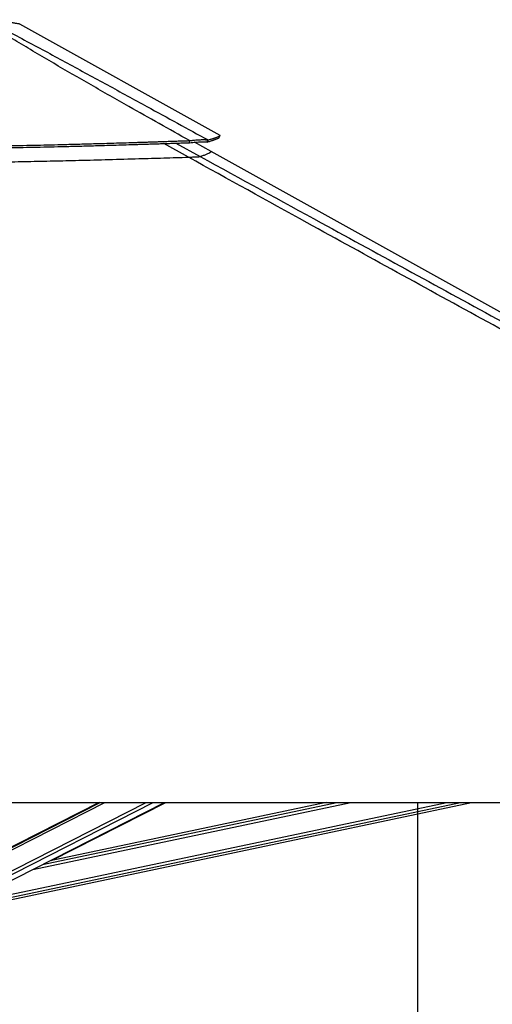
# Model space of a CAD drawing. Header units: millimetres. Extents: x 20 to 22981, y 40 to 19992.
# Tile 67 of 143: x 9706 to 10527, y 6262 to 7974. Entities that reach past the tile are written whole.
import ezdxf

# ---------------------------------------------------------------- set-up
doc = ezdxf.new("R2010")
doc.units = ezdxf.units.MM
doc.header["$LTSCALE"] = 2
doc.layers.add('COMPONENT_GEOMETRY', color=7, linetype='Continuous')
doc.styles.add('SLDTEXTSTYLE0', font='TXT', dxfattribs={"width": 0.75})
doc.dimstyles.new('SLDDIMSTYLE0', dxfattribs={"dimtxt": 100, "dimasz": 6.604, "dimexe": 0, "dimexo": 0.0625, "dimgap": 25, "dimtad": 0, "dimtih": 1, "dimtoh": 1, "dimdec": 0, "dimrnd": 1e-09, "dimzin": 12, "dimdsep": 46, "dimtxsty": 'SLDTEXTSTYLE0', "dimsah": 1, "dimcen": 0.09, "dimadec": 0, "dimazin": 3, "dimtfac": 1, "dimtdec": 0, "dimtofl": 0, "dimtmove": 0, "dimatfit": 3, "dimfxl": 1, "dimfrac": 2, "dimtolj": 1, "dimtzin": 12, "dimarcsym": 0})

# ---------------------------------------------------------------- blocks, each defined once
blk = doc.blocks.new('_D_5')
at = {"layer": 'COMPONENT_GEOMETRY', "color": 7}
for p, q in [((10396.9, 6612.5), (10396.9, 4529.8)), ((10196.8, 4509.5), (10166.3, 4509.5)), ((10166.3, 4509.5), (10166.3, 4350.8)), ((10596.9, 4509.5), (10627.4, 4509.5)), ((10627.4, 4509.5), (10627.4, 4350.8)), ((10166.3, 4350.8), (10196.8, 4350.8)), ((10627.4, 4350.8), (10596.9, 4350.8)), ((10396.9, 2118.5), (10396.9, 4201.1)), ((6979.8, 2118.5), (10403.2, 2118.5))]:
    blk.add_line(p, q, dxfattribs=at)
for points in [[(10396.9, 6612.5), (10395.9, 6605.9), (10397.9, 6605.9)], [(10396.9, 2118.5), (10397.9, 2125.1), (10395.9, 2125.1)]]:
    blk.add_solid(points, dxfattribs=at)
at = {"layer": 'COMPONENT_GEOMETRY', "color": 7, "char_height": 100, "attachment_point": 1, "style": 'SLDTEXTSTYLE0'}
for s, insert in [('7\'4.46"', (10196.8, 4479.7)), ('2247mm', (10124.1, 4330))]:
    blk.add_mtext(s, dxfattribs=dict(at, insert=insert))

msp = doc.modelspace()

# ---------------------------------------------------------------- linework, layer by layer
at = {"color": 7, "linetype": 'Continuous', "lineweight": 25}
for p, q in [((10054.09, 7772.72), (9705.85, 7966.33)), ((10000.7, 7760.04), (10000.95, 7763.64)), ((10038.45, 7744.8), (10009.6, 7760.85)), ((10031.34, 7761.18), (10033.07, 7764.78)), ((11829.79, 6748.91), (10038.45, 7744.8)), ((9506.66, 6612.47), (12046.56, 6612.47)), ((9843.62, 6612.47), (9601.53, 6489.45)), ((9623.27, 6442.67), (9957.42, 6612.47)), ((9661.38, 6437.9), (10490.6, 6612.47)), ((10238.18, 6612.47), (9758.84, 6511.56)), ((9761.03, 6512.02), (9959.75, 6612.47))]:
    msp.add_line(p, q, dxfattribs=at)
at = {"color": 8, "linetype": 'Continuous', "lineweight": 25}
for p, q in [((9999, 7734.86), (9956.53, 7758.57)), ((9976.83, 7759.24), (10019.23, 7736)), ((9597.69, 6482.22), (9854, 6612.47)), ((9598.33, 6486.86), (9845.52, 6612.47)), ((9605.9, 6449.9), (9925.83, 6612.47)), ((9608.9, 6445.26), (9937.94, 6612.47)), ((9659.56, 6446.56), (10447.67, 6612.47)), ((9660.57, 6441.74), (10471.59, 6612.47)), ((9728.61, 6496.2), (10280.92, 6612.47)), ((9745.5, 6504.78), (10257.03, 6612.47)), ((9884.78, 6575.56), (9957.8, 6612.47))]:
    msp.add_line(p, q, dxfattribs=at)
at = {"color": 7, "linetype": 'Continuous', "lineweight": 25, "flags": 128}
msp.add_lwpolyline([(10052.24, 7768.91), (10053.21, 7770.67), (10054.18, 7772.42)], dxfattribs=at)
at = {"color": 7, "linetype": 'Continuous', "lineweight": 25}
for points, knots in [([(10000.95, 7763.64), (9965.81, 7783.36), (9908.52, 7815.51), (9829.82, 7860.36), (9775.5, 7891.76), (9732.64, 7917.02), (9700.99, 7936), (9669.85, 7955.08), (9650.18, 7967.61), (9640.35, 7973.88)], [0, 0, 0, 0, 0.2839175, 0.4627989, 0.6416931, 0.7312098, 0.8207246, 0.9103698, 1, 1, 1, 1]), ([(9645.57, 7973.88), (9657.98, 7967.64), (9682.82, 7955.16), (9718.59, 7936.13), (9753.95, 7917.18), (9800.57, 7891.9), (9858.26, 7860.44), (9939.65, 7815.93), (9997.74, 7784.13), (10033.07, 7764.78)], [0, 0, 0, 0, 0.0897639, 0.1795426, 0.2695103, 0.35948, 0.5397535, 0.7200459, 1, 1, 1, 1]), ([(9016.48, 7764.93), (9028.61, 7764.37), (9052.23, 7763.28), (9087.08, 7761.8), (9120.59, 7760.47), (9153.14, 7759.28), (9184.92, 7758.2), (9216.14, 7757.25), (9246.9, 7756.4), (9288.2, 7755.38), (9340.04, 7754.36), (9402.55, 7753.53), (9457.37, 7753.16), (9504.77, 7753.1), (9544.95, 7753.21), (9585.6, 7753.48), (9626.93, 7753.92), (9669.19, 7754.54), (9705.54, 7755.2), (9735.88, 7755.83), (9760.08, 7756.38), (9785.03, 7756.99), (9810.95, 7757.67), (9833.79, 7758.31), (9853.45, 7758.88), (9869.75, 7759.37), (9886.88, 7759.89), (9900.81, 7760.33), (9911.46, 7760.67), (9918.56, 7760.89), (9926.07, 7761.14), (9934.05, 7761.4), (9941.62, 7761.65), (9949.18, 7761.9), (9957.09, 7762.16), (9966.43, 7762.47), (9976.29, 7762.8), (9985.68, 7763.12), (9993.77, 7763.39), (9998.71, 7763.56), (10000.95, 7763.64)], [0, 0, 0, 0, 0.0376744, 0.0733454, 0.1076573, 0.1408366, 0.173241, 0.2049401, 0.2361659, 0.266948, 0.3305396, 0.3934096, 0.4561274, 0.4962194, 0.5366209, 0.577492, 0.6190796, 0.6616072, 0.7054231, 0.7292998, 0.7537277, 0.7789877, 0.8052209, 0.8327103, 0.8486975, 0.865302, 0.8825876, 0.9011495, 0.9080222, 0.915265, 0.9229518, 0.9310783, 0.93979, 0.9462363, 0.9543523, 0.9641226, 0.9750181, 0.9847567, 0.9930794, 1, 1, 1, 1]), ([(9016.72, 7761.33), (9028.85, 7760.78), (9052.46, 7759.7), (9087.3, 7758.23), (9120.79, 7756.91), (9153.32, 7755.73), (9185.09, 7754.66), (9216.3, 7753.71), (9247.04, 7752.87), (9288.32, 7751.86), (9340.13, 7750.85), (9402.6, 7750.03), (9457.39, 7749.67), (9504.77, 7749.6), (9544.93, 7749.71), (9585.56, 7749.98), (9626.87, 7750.42), (9669.1, 7751.03), (9705.44, 7751.69), (9735.76, 7752.31), (9759.95, 7752.86), (9784.89, 7753.46), (9810.79, 7754.14), (9833.62, 7754.77), (9853.27, 7755.33), (9869.57, 7755.81), (9886.69, 7756.33), (9900.61, 7756.77), (9911.26, 7757.1), (9918.36, 7757.33), (9925.86, 7757.57), (9933.83, 7757.82), (9941.4, 7758.07), (9948.96, 7758.32), (9956.86, 7758.58), (9966.2, 7758.89), (9976.06, 7759.21), (9985.44, 7759.53), (9993.53, 7759.8), (9998.46, 7759.96), (10000.7, 7760.04)], [0, 0, 0, 0, 0.0376722, 0.0733413, 0.1076519, 0.1408301, 0.1732338, 0.2049325, 0.2361582, 0.2669403, 0.3305328, 0.3934041, 0.4561237, 0.496217, 0.5366196, 0.5774919, 0.6190805, 0.6616089, 0.7054254, 0.7293024, 0.7537304, 0.7789904, 0.8052235, 0.8327128, 0.8486998, 0.8653041, 0.8825895, 0.9011511, 0.9080236, 0.9152664, 0.922953, 0.9310794, 0.9397909, 0.9462371, 0.954353, 0.9641231, 0.9750184, 0.984757, 0.9930795, 1, 1, 1, 1]), ([(10000.7, 7760.04), (10002.61, 7760.23), (10006.35, 7760.59), (10011.66, 7761.03), (10016.56, 7761.36), (10020.44, 7761.55), (10023.39, 7761.62), (10025.61, 7761.63), (10028.74, 7761.56), (10030.24, 7761.34), (10031.34, 7761.18)], [0, 0, 0, 0, 0.1266703, 0.249099, 0.378503, 0.5071412, 0.5904199, 0.6749487, 0.7611858, 1, 1, 1, 1]), ([(10000.95, 7763.64), (10002.92, 7763.84), (10006.8, 7764.25), (10012.3, 7764.73), (10017.4, 7765.09), (10021.46, 7765.28), (10024.56, 7765.35), (10026.9, 7765.34), (10030.22, 7765.24), (10031.87, 7764.98), (10033.07, 7764.78)], [0, 0, 0, 0, 0.1264787, 0.2490105, 0.3787287, 0.507737, 0.5912047, 0.6758374, 0.7620547, 1, 1, 1, 1]), ([(10031.34, 7761.18), (10032.28, 7761.45), (10034.08, 7761.97), (10036.51, 7762.7), (10038.67, 7763.37), (10040.6, 7764), (10042.33, 7764.57), (10043.89, 7765.11), (10045.67, 7765.75), (10047.51, 7766.44), (10049.25, 7767.16), (10050.74, 7767.85), (10051.76, 7768.44), (10052.26, 7768.81), (10052.24, 7768.91), (10052.24, 7768.91)], [0, 0, 0, 0, 0.0737659, 0.1425623, 0.2077665, 0.2705744, 0.3312956, 0.3904651, 0.4481527, 0.5509968, 0.6506244, 0.747685, 0.8744503, 0.9983597, 1, 1, 1, 1]), ([(10033.07, 7764.78), (10034.02, 7765.05), (10035.84, 7765.56), (10038.28, 7766.28), (10040.46, 7766.94), (10042.41, 7767.56), (10044.16, 7768.13), (10045.73, 7768.66), (10047.53, 7769.28), (10049.39, 7769.97), (10051.15, 7770.68), (10052.66, 7771.36), (10053.69, 7771.94), (10054.2, 7772.31), (10054.18, 7772.41), (10054.18, 7772.42)], [0, 0, 0, 0, 0.0736207, 0.1422831, 0.2073618, 0.27005, 0.3306566, 0.3897153, 0.447296, 0.5499516, 0.6493992, 0.7462866, 0.8728284, 0.9965215, 1, 1, 1, 1]), ([(9018.44, 7736.15), (9032.21, 7735.55), (9059.75, 7734.37), (9101.33, 7732.74), (9143.08, 7731.25), (9185.74, 7729.88), (9229.26, 7728.65), (9273.63, 7727.58), (9318.1, 7726.7), (9362.65, 7726.01), (9407.26, 7725.52), (9451.91, 7725.22), (9496.59, 7725.12), (9541.27, 7725.22), (9585.93, 7725.49), (9630.56, 7725.95), (9675.14, 7726.58), (9719.64, 7727.36), (9764.08, 7728.29), (9811.14, 7729.4), (9860.82, 7730.72), (9910.04, 7732.13), (9956.11, 7733.53), (9984.7, 7734.41), (9999, 7734.86)], [0, 0, 0, 0, 0.0428772, 0.0857728, 0.1287238, 0.1716931, 0.2168732, 0.2620742, 0.3072542, 0.3524544, 0.3976344, 0.4428339, 0.4880138, 0.5332125, 0.5783923, 0.6235901, 0.6687698, 0.7139665, 0.759146, 0.8043414, 0.8578872, 0.9114563, 0.9557228, 1, 1, 1, 1]), ([(9999, 7734.86), (10000.36, 7734.9), (10003.08, 7734.99), (10006.95, 7735.13), (10010.46, 7735.28), (10014.23, 7735.48), (10016.99, 7735.67), (10018.65, 7735.86), (10019.04, 7735.95), (10019.23, 7736)], [0, 0, 0, 0, 0.1225406, 0.2449218, 0.3685602, 0.4921423, 0.7096135, 0.8546893, 1, 1, 1, 1]), ([(12046.56, 6612.47), (11839.99, 6725.34), (11435.1, 6946.57), (10925.65, 7225.19), (10518.37, 7448.43), (10240.35, 7601.1), (10067.64, 7696.81), (9999, 7734.86)], [0, 0, 0, 0, 0.3022185, 0.5923722, 0.7456383, 0.8989047, 1, 1, 1, 1])]:
    msp.add_open_spline(points, degree=3, knots=knots, dxfattribs=at)
at = {"color": 8, "linetype": 'Continuous', "lineweight": 25}
for points, knots in [([(9705.85, 7966.33), (9705.85, 7966.33), (9706.09, 7966.29), (9705.21, 7966.44), (9702.96, 7966.82), (9698.86, 7967.5), (9694.38, 7968.2), (9689.31, 7968.95), (9683.8, 7969.73), (9675.63, 7970.8), (9666.23, 7971.9), (9656.19, 7972.95), (9648.94, 7973.58), (9645.57, 7973.88)], [0, 0, 0, 0, 0.0001065, 0.110049, 0.2210262, 0.3353158, 0.4507556, 0.4897853, 0.5922108, 0.6954083, 0.8009459, 0.9072478, 1, 1, 1, 1]), ([(10019.23, 7736), (10021.34, 7736.71), (10025.56, 7738.14), (10030.72, 7740.15), (10034.88, 7741.96), (10037.62, 7743.42), (10038.87, 7744.39), (10038.53, 7744.6), (10038.39, 7744.69)], [0, 0, 0, 0, 0.1616648, 0.323361, 0.5056616, 0.6879627, 0.8702643, 1, 1, 1, 1]), ([(10019.23, 7736), (10089.38, 7697.58), (10264.82, 7601.48), (10544.71, 7448.43), (10754.55, 7333.76), (10859.47, 7276.43)], [0, 0, 0, 0, 0.2498695, 0.6249343, 1, 1, 1, 1])]:
    msp.add_open_spline(points, degree=3, knots=knots, dxfattribs=at)

# ---------------------------------------------------------------- dimensions: what is measured, and where the dimension line sits
at = {"layer": 'COMPONENT_GEOMETRY', "color": 7}
dim = msp.add_linear_dim(base=(10396.87, 6612.47), p1=(6977.29, 2118.49), p2=(12075.31, 6612.47), angle=90, dimstyle='SLDDIMSTYLE0', dxfattribs=at)
dim.commit()
dim.dimension.update_dxf_attribs({"geometry": '_D_5', "text_midpoint": (10396.87, 4365.48), "dimtype": 160})

doc.saveas('drawing.dxf')
